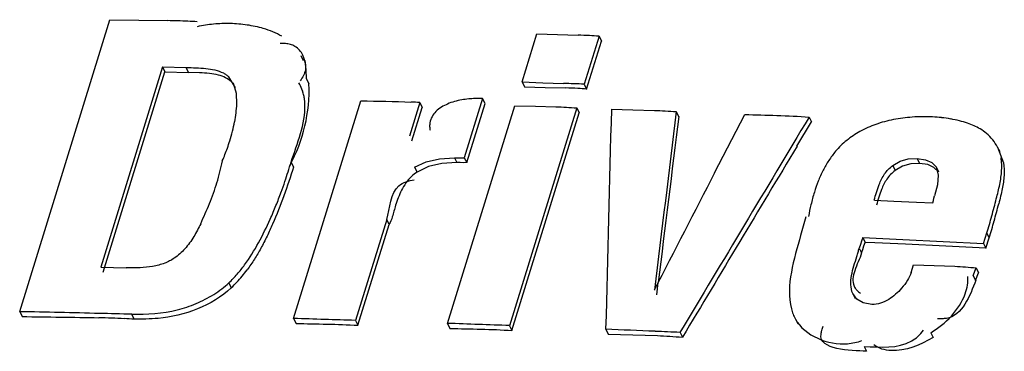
# Model space of a CAD drawing. Header units: millimetres. Extents: x 0 to 594, y 0 to 420.
# Tile 32 of 40: x 525.666 to 526.92, y 185.092 to 185.514. Entities that reach past the tile are written whole.
import ezdxf

# ---------------------------------------------------------------- set-up
doc = ezdxf.new("R2010")
doc.units = ezdxf.units.MM
doc.header["$LTSCALE"] = 32.67
doc.layers.get('0').update_dxf_attribs({"linetype": 'CONTINUOUS'})

msp = doc.modelspace()

# ---------------------------------------------------------------- linework, layer by layer
at = {"color": 7, "linetype": 'CONTINUOUS'}
for p, q in [((525.6657, 185.1422), (525.7807, 185.5143)), ((525.7807, 185.5143), (525.8544, 185.5131)), ((526.3059, 185.4349), (526.3248, 185.4961)), ((526.3248, 185.4961), (526.3772, 185.4947)), ((526.4038, 185.4933), (526.3849, 185.4321)), ((526.4038, 185.4933), (526.4068, 185.487)), ((526.3879, 185.4259), (526.4068, 185.487)), ((526.0274, 185.4619), (526.0244, 185.4681)), ((525.8477, 185.454), (525.7689, 185.1988)), ((525.8477, 185.454), (525.8508, 185.4478)), ((525.8477, 185.454), (525.8778, 185.4533)), ((525.7719, 185.1926), (525.8508, 185.4478)), ((525.8508, 185.4478), (525.8809, 185.4471)), ((525.895, 185.4467), (525.8809, 185.4471)), ((525.9406, 185.4275), (525.932, 185.4416)), ((526.3059, 185.4349), (526.309, 185.4287)), ((526.3059, 185.4349), (526.3322, 185.434)), ((526.309, 185.4287), (526.3352, 185.428)), ((526.3322, 185.434), (526.3586, 185.4331)), ((526.3352, 185.428), (526.3614, 185.4273)), ((526.3849, 185.4321), (526.3879, 185.4259)), ((525.9414, 185.4206), (525.9419, 185.4068)), ((526.0147, 185.1334), (526.1005, 185.411)), ((526.1755, 185.4087), (526.1623, 185.3659)), ((526.1653, 185.3597), (526.1786, 185.4025)), ((526.1755, 185.4087), (526.1786, 185.4025)), ((526.2108, 185.1271), (526.2966, 185.4047)), ((526.2555, 185.4138), (526.2322, 185.3383)), ((526.2353, 185.3321), (526.2586, 185.4075)), ((526.2555, 185.4138), (526.2461, 185.4138)), ((526.2586, 185.4075), (526.2555, 185.4138)), ((526.3756, 185.4019), (526.2898, 185.1243)), ((526.2966, 185.4047), (526.3228, 185.4041)), ((526.3228, 185.4041), (526.349, 185.4034)), ((526.3756, 185.4019), (526.3786, 185.3957)), ((526.2928, 185.1181), (526.3786, 185.3957)), ((526.4196, 185.4003), (526.447, 185.3995)), ((526.447, 185.3995), (526.4744, 185.3987)), ((526.5022, 185.3971), (526.5052, 185.3909)), ((526.5511, 185.319), (526.5895, 185.3936)), ((526.6714, 185.3901), (526.6745, 185.3839)), ((526.656, 185.3531), (526.6745, 185.3839)), ((526.9117, 185.352), (526.9192, 185.3319)), ((526.9148, 185.3458), (526.9117, 185.352)), ((526.1689, 185.3263), (526.1835, 185.3332)), ((526.1866, 185.327), (526.172, 185.32)), ((526.1835, 185.3332), (526.2005, 185.3371)), ((526.2005, 185.3371), (526.2196, 185.3383)), ((526.2196, 185.3383), (526.2322, 185.3383)), ((526.2322, 185.3383), (526.2353, 185.3321)), ((526.7905, 185.3277), (526.7811, 185.3222)), ((526.8012, 185.3307), (526.7905, 185.3277)), ((526.8121, 185.3311), (526.8012, 185.3307)), ((526.8333, 185.3266), (526.8364, 185.3203)), ((526.835, 185.3038), (526.8314, 185.2896)), ((526.7546, 185.2843), (526.7794, 185.2832)), ((526.7794, 185.2832), (526.8082, 185.2818)), ((526.8082, 185.2818), (526.829, 185.2808)), ((526.1333, 185.2596), (526.0935, 185.131)), ((526.0966, 185.1248), (526.1363, 185.2534)), ((526.8938, 185.2291), (526.8979, 185.2425)), ((526.7398, 185.2366), (526.7429, 185.2304)), ((526.7398, 185.2366), (526.7911, 185.2342)), ((526.7552, 185.2298), (526.7429, 185.2304)), ((526.7942, 185.228), (526.7552, 185.2298)), ((526.7911, 185.2342), (526.8424, 185.2317)), ((526.8455, 185.2255), (526.7942, 185.228)), ((526.8424, 185.2317), (526.8938, 185.2291)), ((526.8938, 185.2291), (526.8968, 185.2229)), ((526.8968, 185.2229), (526.901, 185.2363)), ((526.8968, 185.2229), (526.8455, 185.2255)), ((526.8016, 185.1922), (526.8046, 185.2019)), ((526.8046, 185.2019), (526.831, 185.2009)), ((526.831, 185.2009), (526.8573, 185.2)), ((525.7689, 185.1988), (525.8013, 185.198)), ((526.8806, 185.1883), (526.8842, 185.198)), ((526.8836, 185.1821), (526.8872, 185.1918)), ((526.8842, 185.198), (526.8872, 185.1918)), ((526.4773, 185.1635), (526.4792, 185.1792)), ((526.727, 185.1653), (526.73, 185.1591)), ((526.7323, 185.1579), (526.727, 185.1653)), ((526.7402, 185.1533), (526.7323, 185.1579)), ((526.7515, 185.1513), (526.7402, 185.1533)), ((525.6657, 185.1422), (525.6688, 185.136)), ((526.0147, 185.1334), (526.0178, 185.1272)), ((526.0935, 185.131), (526.0966, 185.1248)), ((526.2108, 185.1271), (526.2139, 185.1209)), ((526.6541, 185.1328), (526.6571, 185.1266)), ((526.2898, 185.1243), (526.2928, 185.1181)), ((526.4123, 185.1197), (526.4154, 185.1135)), ((526.4154, 185.1135), (526.4782, 185.1116)), ((526.507, 185.1158), (526.51, 185.1096))]:
    msp.add_line(p, q, dxfattribs=at)
at = {"color": 9, "linetype": 'CONTINUOUS'}
for p, q in [((525.8809, 185.4471), (525.8778, 185.4533)), ((525.932, 185.4416), (525.935, 185.4354)), ((526.0312, 185.4388), (526.0342, 185.4326)), ((526.0116, 185.3328), (526.0146, 185.3265)), ((526.1689, 185.3263), (526.172, 185.32)), ((526.2196, 185.3383), (526.2226, 185.3321)), ((526.778, 185.3285), (526.7811, 185.3222)), ((526.809, 185.3374), (526.8121, 185.3311)), ((526.9161, 185.3381), (526.9192, 185.3319)), ((526.1363, 185.2534), (526.1333, 185.2596)), ((526.901, 185.2363), (526.8979, 185.2425)), ((526.7354, 185.2232), (526.7384, 185.217)), ((526.8806, 185.1883), (526.8836, 185.1821)), ((525.9322, 185.179), (525.9353, 185.1727)), ((525.8115, 185.1328), (525.8084, 185.139)), ((526.8264, 185.1154), (526.8294, 185.1092)), ((526.7416, 185.0979), (526.7446, 185.0917))]:
    msp.add_line(p, q, dxfattribs=at)
at = {"color": 7, "linetype": 'CONTINUOUS'}
for points in [[(525.9376, 185.4337), (525.9383, 185.4323), (525.9414, 185.4206)], [(526.2226, 185.3321), (526.2037, 185.3309), (526.1866, 185.327)], [(526.2353, 185.3321), (526.2312, 185.332), (526.227, 185.3321), (526.2226, 185.3321)], [(526.778, 185.3285), (526.7875, 185.334), (526.7977, 185.3368), (526.809, 185.3374)], [(526.809, 185.3374), (526.8198, 185.3358), (526.8278, 185.3322), (526.8333, 185.3266)], [(526.8364, 185.3203), (526.8306, 185.3261), (526.8226, 185.3296), (526.8121, 185.3311)], [(526.8333, 185.3266), (526.8361, 185.3161), (526.835, 185.3038)], [(526.829, 185.2808), (526.8298, 185.2838), (526.8306, 185.2867), (526.8314, 185.2896)], [(526.7398, 185.2366), (526.7382, 185.2322), (526.7368, 185.2277), (526.7354, 185.2232)], [(526.7384, 185.217), (526.7398, 185.2215), (526.7413, 185.2259), (526.7429, 185.2304)]]:
    msp.add_lwpolyline(points, dxfattribs=at)
for centre, radius, start, end in [((525.8206, 184.0365), 1.477, 87.7009, 88.688), ((525.8345, 184.3971), 1.1161, 87.0664, 87.6711), ((526.3502, 184.7417), 0.7534, 86.8588, 87.948), ((526.3607, 184.9334), 0.5615, 85.5932, 86.8474), ((525.8318, 185.425), 0.2026, 331.5353, 2.1472), ((525.972, 185.4054), 0.0571, 20.8715, 29.885), ((525.968, 174.6935), 10.7467, 87.77662, 87.91718), ((526.3349, 184.6857), 0.7421, 86.7598, 87.9538), ((526.3452, 184.8718), 0.5557, 85.5891, 86.7386), ((526.135, 184.8008), 0.6092, 86.1804, 87.2445), ((526.8182, 185.1687), 0.2219, 87.2341, 93.9418), ((526.8195, 185.1911), 0.1994, 84.0836, 87.3024), ((526.8222, 185.2159), 0.1744, 80.1311, 84.1022), ((525.7415, 185.4196), 0.201, 342.7622, 349.8518), ((526.8588, 185.323), 0.0604, 50.1336, 59.5264), ((525.7269, 185.4239), 0.2162, 340.1976, 342.8197), ((525.7181, 185.4271), 0.2256, 335.7924, 340.1869), ((525.1546, 185.5965), 0.8966, 341.2471, 342.8912), ((526.1987, 185.2789), 0.0491, 122.9679, 133.6414), ((525.3737, 185.5227), 0.6655, 339.9631, 341.2029), ((525.7235, 185.5833), 1.2277, 344.6197, 345.687), ((527.2771, 185.0755), 0.6378, 162.894, 165.1145), ((526.1961, 185.4535), 0.7376, 342.8786, 344.6108), ((525.8061, 185.3072), 0.1865, 320.026, 323.2342), ((525.8174, 185.2975), 0.1717, 313.365, 320.057), ((525.1721, 160.5408), 24.6063, 88.61358, 88.85057), ((525.5122, 174.8408), 10.3023, 88.35214, 88.58046), ((526.7069, 185.1606), 0.0598, 194.5221, 201.15), ((526.7025, 185.159), 0.0551, 201.1686, 208.3811), ((525.7231, 183.3934), 1.7415, 87.5001, 88.5675), ((525.7391, 183.7792), 1.3554, 86.9379, 87.468), ((525.5028, 167.3766), 17.7642, 88.09422, 88.34848), ((525.6077, 167.254), 17.8834, 87.81407, 88.06729), ((525.3583, 158.1671), 26.9732, 87.62646, 87.7606), ((526.0238, 174.2986), 10.8279, 87.44238, 87.60967), ((526.7146, 185.1717), 0.0706, 274.6358, 290.1147)]:
    msp.add_arc(centre, radius, start, end, dxfattribs=at)
for centre, major_axis, ratio, start_param, end_param in [((535.1131, 173.2828), (1.3241, 94.5667), 0.094469, 1.443629, 1.44662), ((536.1121, 176.5153), (17.0688, 143.2385), 0.07354, 7.8007, 7.802291), ((536.1151, 176.5091), (17.0688, 143.2385), 0.07354, 1.517515, 1.518996), ((531.5875, 161.8739), (53.3726, 94.2332), 0.148588, 7.686632, 7.689625), ((531.5906, 161.8677), (53.3726, 94.2332), 0.148588, 1.403782, 1.406439), ((530.9485, 159.806), (65.1643, 131.3108), 0.105314, 1.427744, 1.428901)]:
    msp.add_ellipse(centre, major_axis=major_axis, ratio=ratio, start_param=start_param, end_param=end_param, dxfattribs=at)
for points, knots in [([(525.934, 185.5094), (525.9269, 185.5095), (525.9128, 185.509), (525.8988, 185.5068), (525.892, 185.5053)], [0, 0, 0, 0, 0.500866, 1, 1, 1, 1]), ([(525.9761, 185.503), (525.9694, 185.505), (525.9554, 185.508), (525.9412, 185.5092), (525.934, 185.5094)], [0, 0, 0, 0, 0.491884, 1, 1, 1, 1]), ([(525.9997, 185.4933), (525.996, 185.4953), (525.9883, 185.499), (525.9802, 185.5018), (525.9761, 185.503)], [0, 0, 0, 0, 0.490477, 1, 1, 1, 1]), ([(526.0042, 185.4838), (526.0031, 185.4839), (526.0009, 185.484), (525.9987, 185.484), (525.9976, 185.484)], [0, 0, 0, 0, 0.481843, 1, 1, 1, 1]), ([(526.0162, 185.4803), (526.0145, 185.4813), (526.0106, 185.4829), (526.0064, 185.4836), (526.0042, 185.4838)], [0, 0, 0, 0, 0.464534, 1, 1, 1, 1]), ([(526.0265, 185.469), (526.0254, 185.4713), (526.0227, 185.4758), (526.0185, 185.4791), (526.0162, 185.4803)], [0, 0, 0, 0, 0.491439, 1, 1, 1, 1]), ([(526.0312, 185.4388), (526.031, 185.444), (526.0307, 185.4542), (526.0286, 185.4644), (526.0265, 185.469)], [0, 0, 0, 0, 0.505679, 1, 1, 1, 1]), ([(525.8778, 185.4533), (525.8862, 185.4531), (525.9021, 185.4528), (525.9184, 185.4499), (525.9252, 185.4464)], [0, 0, 0, 0, 0.522105, 1, 1, 1, 1]), ([(526.0288, 185.4624), (526.0301, 185.4586), (526.0307, 185.449), (526.0262, 185.4406), (526.0231, 185.4365)], [0, 0, 0, 0, 0.439257, 1, 1, 1, 1]), ([(525.919, 185.4436), (525.9152, 185.4446), (525.9072, 185.4459), (525.8991, 185.4465), (525.895, 185.4467)], [0, 0, 0, 0, 0.487215, 1, 1, 1, 1]), ([(525.935, 185.4354), (525.9329, 185.4374), (525.9278, 185.4408), (525.922, 185.4428), (525.919, 185.4436)], [0, 0, 0, 0, 0.47986, 1, 1, 1, 1]), ([(525.9252, 185.4464), (525.9264, 185.4457), (525.9288, 185.4443), (525.931, 185.4425), (525.932, 185.4416)], [0, 0, 0, 0, 0.507039, 1, 1, 1, 1]), ([(526.0282, 185.4151), (526.0279, 185.4169), (526.0271, 185.4205), (526.026, 185.424), (526.0253, 185.4258)], [0, 0, 0, 0, 0.496785, 1, 1, 1, 1]), ([(526.0291, 185.4063), (526.0291, 185.4077), (526.0289, 185.4107), (526.0285, 185.4136), (526.0282, 185.4151)], [0, 0, 0, 0, 0.500456, 1, 1, 1, 1]), ([(525.9419, 185.4068), (525.9417, 185.403), (525.9411, 185.3954), (525.94, 185.3879), (525.9393, 185.3842)], [0, 0, 0, 0, 0.496033, 1, 1, 1, 1]), ([(526.2109, 185.4068), (526.2055, 185.4045), (526.1954, 185.3988), (526.1892, 185.3883), (526.1884, 185.383)], [0, 0, 0, 0, 0.521284, 1, 1, 1, 1]), ([(526.2289, 185.4121), (526.2258, 185.4115), (526.2197, 185.4101), (526.2137, 185.4081), (526.2109, 185.4068)], [0, 0, 0, 0, 0.502782, 1, 1, 1, 1]), ([(526.2461, 185.4138), (526.2433, 185.4137), (526.2376, 185.4134), (526.2318, 185.4126), (526.2289, 185.4121)], [0, 0, 0, 0, 0.484745, 1, 1, 1, 1]), ([(526.349, 185.4034), (526.3534, 185.4032), (526.3623, 185.4028), (526.3711, 185.4022), (526.3756, 185.4019)], [0, 0, 0, 0, 0.497503, 1, 1, 1, 1]), ([(526.4744, 185.3987), (526.479, 185.3986), (526.4883, 185.3981), (526.4976, 185.3975), (526.5022, 185.3971)], [0, 0, 0, 0, 0.497302, 1, 1, 1, 1]), ([(526.803, 185.39), (526.7989, 185.3897), (526.7909, 185.3889), (526.7829, 185.3876), (526.7789, 185.3869)], [0, 0, 0, 0, 0.498172, 1, 1, 1, 1]), ([(526.1884, 185.383), (526.1881, 185.3815), (526.1879, 185.3782), (526.1882, 185.3749), (526.1885, 185.3733)], [0, 0, 0, 0, 0.47983, 1, 1, 1, 1]), ([(526.7564, 185.3808), (526.753, 185.3796), (526.7461, 185.3769), (526.7396, 185.3735), (526.7363, 185.3717)], [0, 0, 0, 0, 0.497554, 1, 1, 1, 1]), ([(526.7789, 185.3869), (526.7751, 185.3861), (526.7675, 185.3844), (526.7601, 185.3821), (526.7564, 185.3808)], [0, 0, 0, 0, 0.499832, 1, 1, 1, 1]), ([(526.8734, 185.3823), (526.87, 185.3835), (526.863, 185.3856), (526.8557, 185.3871), (526.8521, 185.3878)], [0, 0, 0, 0, 0.493018, 1, 1, 1, 1]), ([(526.8894, 185.375), (526.8869, 185.3765), (526.8817, 185.3791), (526.8763, 185.3813), (526.8734, 185.3823)], [0, 0, 0, 0, 0.492047, 1, 1, 1, 1]), ([(526.7363, 185.3717), (526.7334, 185.3701), (526.7276, 185.3666), (526.7222, 185.3626), (526.7196, 185.3605)], [0, 0, 0, 0, 0.503619, 1, 1, 1, 1]), ([(526.9115, 185.3519), (526.9098, 185.3552), (526.9057, 185.3615), (526.9004, 185.3669), (526.8975, 185.3693)], [0, 0, 0, 0, 0.493983, 1, 1, 1, 1]), ([(526.7196, 185.3605), (526.7169, 185.3584), (526.7119, 185.354), (526.7073, 185.3491), (526.7052, 185.3466)], [0, 0, 0, 0, 0.509511, 1, 1, 1, 1]), ([(526.7052, 185.3466), (526.7021, 185.3428), (526.6964, 185.335), (526.6915, 185.3266), (526.6893, 185.3224)], [0, 0, 0, 0, 0.50671, 1, 1, 1, 1]), ([(525.917, 185.3065), (525.9184, 185.3111), (525.921, 185.3203), (525.9231, 185.3296), (525.9239, 185.3342)], [0, 0, 0, 0, 0.503693, 1, 1, 1, 1]), ([(526.7677, 185.3177), (526.7691, 185.3197), (526.7723, 185.3236), (526.776, 185.3269), (526.778, 185.3285)], [0, 0, 0, 0, 0.490071, 1, 1, 1, 1]), ([(526.9168, 185.3225), (526.917, 185.3251), (526.9171, 185.3303), (526.9165, 185.3355), (526.9161, 185.3381)], [0, 0, 0, 0, 0.503713, 1, 1, 1, 1]), ([(526.9192, 185.3319), (526.9201, 185.3265), (526.9203, 185.3154), (526.9187, 185.3044), (526.9176, 185.2989)], [0, 0, 0, 0, 0.490293, 1, 1, 1, 1]), ([(526.1648, 185.3144), (526.1596, 185.3094), (526.1515, 185.2975), (526.1468, 185.2842), (526.1447, 185.2777)], [0, 0, 0, 0, 0.513379, 1, 1, 1, 1]), ([(526.6893, 185.3224), (526.687, 185.3178), (526.6829, 185.3087), (526.6796, 185.2992), (526.6782, 185.2945)], [0, 0, 0, 0, 0.507136, 1, 1, 1, 1]), ([(526.7607, 185.3042), (526.7616, 185.3065), (526.7637, 185.3112), (526.7663, 185.3156), (526.7677, 185.3177)], [0, 0, 0, 0, 0.49754, 1, 1, 1, 1]), ([(526.7811, 185.3222), (526.777, 185.3191), (526.77, 185.3116), (526.7656, 185.3025), (526.7637, 185.298)], [0, 0, 0, 0, 0.510587, 1, 1, 1, 1]), ([(526.91, 185.2861), (526.9116, 185.2921), (526.9146, 185.3041), (526.9165, 185.3164), (526.9168, 185.3225)], [0, 0, 0, 0, 0.506931, 1, 1, 1, 1]), ([(525.9075, 185.2799), (525.9093, 185.2843), (525.9126, 185.2931), (525.9156, 185.3021), (525.917, 185.3065)], [0, 0, 0, 0, 0.503184, 1, 1, 1, 1]), ([(526.1333, 185.2596), (526.1378, 185.2742), (526.1376, 185.3021), (526.1615, 185.3092), (526.1684, 185.3102)], [0, 0, 0, 0, 0.686358, 1, 1, 1, 1]), ([(526.7543, 185.2844), (526.7553, 185.2876), (526.7572, 185.2943), (526.7594, 185.3009), (526.7607, 185.3042)], [0, 0, 0, 0, 0.491549, 1, 1, 1, 1]), ([(525.9849, 185.2602), (525.9875, 185.2659), (525.9923, 185.2773), (525.9968, 185.2889), (525.9989, 185.2947)], [0, 0, 0, 0, 0.502914, 1, 1, 1, 1]), ([(526.6782, 185.2945), (526.6765, 185.2892), (526.6738, 185.2789), (526.6716, 185.2684), (526.6707, 185.2633)], [0, 0, 0, 0, 0.515398, 1, 1, 1, 1]), ([(526.7637, 185.298), (526.7624, 185.2947), (526.7602, 185.2881), (526.7583, 185.2814), (526.7574, 185.2781)], [0, 0, 0, 0, 0.508455, 1, 1, 1, 1]), ([(526.9176, 185.2989), (526.9169, 185.2957), (526.9155, 185.2894), (526.9139, 185.283), (526.9131, 185.2798)], [0, 0, 0, 0, 0.498549, 1, 1, 1, 1]), ([(525.8963, 185.2543), (525.8983, 185.2586), (525.9021, 185.267), (525.9058, 185.2756), (525.9075, 185.2799)], [0, 0, 0, 0, 0.502095, 1, 1, 1, 1]), ([(526.1447, 185.2777), (526.1432, 185.2728), (526.1409, 185.2647), (526.1384, 185.2562), (526.1362, 185.2534)], [0, 0, 0, 0, 0.59195, 1, 1, 1, 1]), ([(526.8979, 185.2425), (526.9002, 185.2497), (526.9043, 185.2642), (526.9082, 185.2788), (526.91, 185.2861)], [0, 0, 0, 0, 0.50045, 1, 1, 1, 1]), ([(525.8963, 185.2543), (525.8936, 185.2487), (525.8878, 185.2374), (525.8804, 185.227), (525.876, 185.2222)], [0, 0, 0, 0, 0.489056, 1, 1, 1, 1]), ([(525.9879, 185.2539), (525.9856, 185.2487), (525.9809, 185.2382), (525.9757, 185.2279), (525.9729, 185.2229)], [0, 0, 0, 0, 0.496322, 1, 1, 1, 1]), ([(525.876, 185.2222), (525.874, 185.22), (525.8698, 185.2157), (525.8651, 185.212), (525.8626, 185.2103)], [0, 0, 0, 0, 0.494645, 1, 1, 1, 1]), ([(525.9729, 185.2229), (525.9703, 185.2182), (525.9649, 185.2088), (525.9588, 185.1999), (525.9555, 185.1955)], [0, 0, 0, 0, 0.496487, 1, 1, 1, 1]), ([(526.7384, 185.217), (526.7372, 185.2132), (526.7341, 185.2057), (526.7309, 185.1982), (526.7296, 185.1943)], [0, 0, 0, 0, 0.495221, 1, 1, 1, 1]), ([(526.7323, 185.2126), (526.7328, 185.2144), (526.7339, 185.2179), (526.7348, 185.2215), (526.7352, 185.2232)], [0, 0, 0, 0, 0.512613, 1, 1, 1, 1]), ([(525.8505, 185.204), (525.8455, 185.2021), (525.8351, 185.1995), (525.8245, 185.1984), (525.8192, 185.1982)], [0, 0, 0, 0, 0.497228, 1, 1, 1, 1]), ([(525.8626, 185.2103), (525.8607, 185.209), (525.8568, 185.2066), (525.8526, 185.2048), (525.8505, 185.204)], [0, 0, 0, 0, 0.498441, 1, 1, 1, 1]), ([(525.9322, 185.179), (525.936, 185.1825), (525.943, 185.1898), (525.9493, 185.1978), (525.9522, 185.2018)], [0, 0, 0, 0, 0.505688, 1, 1, 1, 1]), ([(526.727, 185.1653), (526.724, 185.1724), (526.7245, 185.1896), (526.7298, 185.2045), (526.7323, 185.2126)], [0, 0, 0, 0, 0.47659, 1, 1, 1, 1]), ([(525.8192, 185.1982), (525.8161, 185.198), (525.8102, 185.1979), (525.8042, 185.198), (525.8013, 185.198)], [0, 0, 0, 0, 0.510029, 1, 1, 1, 1]), ([(526.7296, 185.1943), (526.7285, 185.191), (526.7267, 185.1846), (526.7275, 185.1777), (526.7287, 185.1748)], [0, 0, 0, 0, 0.523475, 1, 1, 1, 1]), ([(526.8016, 185.1922), (526.8004, 185.1887), (526.7969, 185.1816), (526.7921, 185.1752), (526.7894, 185.1721)], [0, 0, 0, 0, 0.466984, 1, 1, 1, 1]), ([(526.8573, 185.2), (526.8618, 185.1997), (526.8707, 185.1992), (526.8797, 185.1984), (526.8842, 185.1979)], [0, 0, 0, 0, 0.496648, 1, 1, 1, 1]), ([(525.9129, 185.1642), (525.9164, 185.1664), (525.9231, 185.171), (525.9293, 185.1762), (525.9322, 185.179)], [0, 0, 0, 0, 0.506906, 1, 1, 1, 1]), ([(526.8704, 185.165), (526.8717, 185.1686), (526.8737, 185.1758), (526.8741, 185.1832), (526.8737, 185.1868)], [0, 0, 0, 0, 0.520304, 1, 1, 1, 1]), ([(525.8665, 185.1445), (525.8747, 185.1465), (525.8907, 185.1519), (525.9058, 185.1597), (525.9129, 185.1642)], [0, 0, 0, 0, 0.499704, 1, 1, 1, 1]), ([(526.7287, 185.1748), (526.7291, 185.1738), (526.7303, 185.1718), (526.7317, 185.17), (526.7326, 185.1692)], [0, 0, 0, 0, 0.481106, 1, 1, 1, 1]), ([(526.7326, 185.1692), (526.7332, 185.1686), (526.7346, 185.1673), (526.7362, 185.1662), (526.737, 185.1657)], [0, 0, 0, 0, 0.478, 1, 1, 1, 1]), ([(526.7894, 185.1721), (526.787, 185.1693), (526.7819, 185.1641), (526.776, 185.1597), (526.7729, 185.1578)], [0, 0, 0, 0, 0.502202, 1, 1, 1, 1]), ([(526.7729, 185.1578), (526.7696, 185.1558), (526.7628, 185.1524), (526.7552, 185.1512), (526.7515, 185.1513)], [0, 0, 0, 0, 0.517576, 1, 1, 1, 1]), ([(525.842, 185.1336), (525.8369, 185.1332), (525.8267, 185.1326), (525.8165, 185.1326), (525.8115, 185.1328)], [0, 0, 0, 0, 0.504238, 1, 1, 1, 1]), ([(526.8464, 185.1336), (526.8446, 185.1334), (526.8409, 185.133), (526.8372, 185.1329), (526.8352, 185.1329)], [0, 0, 0, 0, 0.475226, 1, 1, 1, 1]), ([(526.6867, 185.1137), (526.6869, 185.1152), (526.6876, 185.1186), (526.6887, 185.1219), (526.6894, 185.1236)], [0, 0, 0, 0, 0.462325, 1, 1, 1, 1]), ([(526.8022, 185.1048), (526.805, 185.1065), (526.8106, 185.1105), (526.8151, 185.1157), (526.8171, 185.1185)], [0, 0, 0, 0, 0.481521, 1, 1, 1, 1]), ([(526.4782, 185.1116), (526.4834, 185.1114), (526.4941, 185.1108), (526.5047, 185.11), (526.51, 185.1096)], [0, 0, 0, 0, 0.497149, 1, 1, 1, 1]), ([(526.7758, 185.0925), (526.7719, 185.0927), (526.7642, 185.094), (526.7571, 185.0975), (526.754, 185.0998)], [0, 0, 0, 0, 0.49997, 1, 1, 1, 1])]:
    msp.add_open_spline(points, degree=3, knots=knots, dxfattribs=at)
for points in [[(526.0116, 185.3328), (526.019, 185.3568), (526.0301, 185.3811), (526.0291, 185.4063)], [(526.1005, 185.411), (526.1218, 185.4104), (526.143, 185.4104), (526.1642, 185.4093)], [(526.5895, 185.3936), (526.6169, 185.3924), (526.6442, 185.3925), (526.6715, 185.39)], [(526.0146, 185.3265), (526.007, 185.3019), (525.9982, 185.2776), (525.9879, 185.2539)], [(525.9522, 185.2018), (525.9654, 185.2198), (525.9758, 185.2398), (525.9849, 185.2602)], [(526.6607, 185.2394), (526.6526, 185.209), (526.6411, 185.1761), (526.6491, 185.1456)], [(526.8838, 185.182), (526.8767, 185.1629), (526.8665, 185.1366), (526.8464, 185.1336)], [(525.9353, 185.1727), (525.9108, 185.1496), (525.8756, 185.1367), (525.842, 185.1336)], [(526.8264, 185.1154), (526.8456, 185.1264), (526.8627, 185.1443), (526.8704, 185.165)], [(525.8084, 185.139), (525.8279, 185.1385), (525.8476, 185.1397), (525.8665, 185.1445)], [(525.6688, 185.136), (525.7014, 185.1353), (525.734, 185.1352), (525.7666, 185.1344)], [(526.0178, 185.1272), (526.0441, 185.1264), (526.0704, 185.1265), (526.0966, 185.1248)], [(526.6541, 185.1328), (526.6657, 185.1113), (526.6959, 185.0993), (526.7203, 185.1013)], [(526.2139, 185.1209), (526.2402, 185.12), (526.2666, 185.1201), (526.2928, 185.1181)], [(526.7446, 185.0917), (526.724, 185.0927), (526.6837, 185.0932), (526.6867, 185.1137)], [(526.7416, 185.0979), (526.7619, 185.097), (526.7845, 185.0947), (526.8022, 185.1048)], [(526.8294, 185.1092), (526.8132, 185.0998), (526.7945, 185.0917), (526.7758, 185.0925)]]:
    msp.add_open_spline(points, degree=3, dxfattribs=at)

doc.saveas('drawing.dxf')
